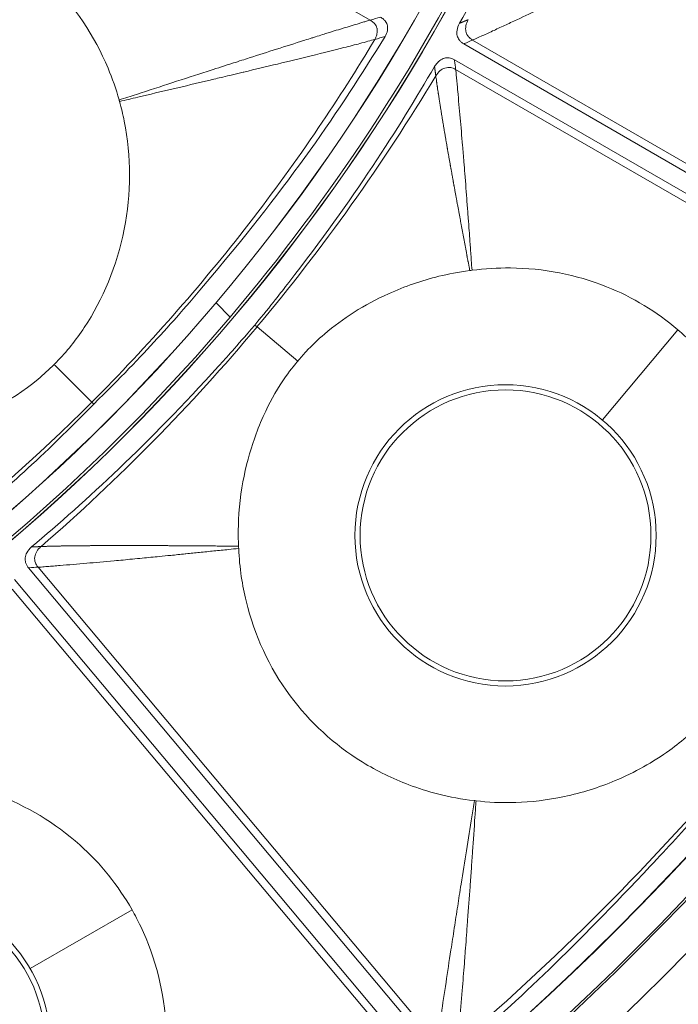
# Model space of a CAD drawing. Header units: inches. Extents: x -2.8 to 15.2, y -6.6 to 17.6.
# Tile 38 of 83: x 13.2 to 14, y -5.5 to -4.3. Entities that reach past the tile are written whole.
import ezdxf

# ---------------------------------------------------------------- set-up
doc = ezdxf.new("R2010")
doc.units = ezdxf.units.IN
doc.header["$MEASUREMENT"] = 0
doc.layers.add('Visible (ANSI)', color=7, linetype='Continuous', lineweight=18)
doc.layers.add('Visible Narrow (ANSI)', color=7, linetype='Continuous', lineweight=18)

msp = doc.modelspace()

# ---------------------------------------------------------------- linework, layer by layer
at = {"layer": 'Visible (ANSI)'}
for p, q in [((13.7584, -4.2832), (14.4282, -4.67)), ((13.7472, -4.3027), (14.417, -4.6894)), ((13.4563, -4.599), (13.4736, -4.6163)), ((13.2275, -4.922), (13.7247, -5.5145)), ((13.2103, -4.9364), (13.7075, -5.5289))]:
    msp.add_line(p, q, dxfattribs=at)
for centre, radius in [((11.6816, -3.0972), 3.5453), ((11.6816, -3.0972), 3.542), ((11.6816, -3.0972), 3.2835), ((11.6816, -3.0972), 3.2386), ((11.6816, -3.0972), 3.2359), ((11.6816, -3.0972), 3.2028), ((11.6816, -3.0972), 3.2025), ((11.6816, -3.0972), 2.3526), ((11.6816, -3.0972), 2.3524), ((11.6816, -3.0972), 2.3248), ((11.6816, -3.0972), 2.3246), ((13.8094, -4.8825), 0.1774), ((13.0704, -5.5026), 0.1774)]:
    msp.add_circle(centre, radius, dxfattribs=at)
for start, end in [(319.7103, 333.61), (220.2897, 319.7103)]:
    msp.add_arc((11.6816, -3.0972), 2.3492, start, end, dxfattribs=at)
for points, knots in [([(13.7533, -4.2581), (13.797, -4.1817), (13.8435, -4.0925), (13.8982, -3.9583), (13.9035, -3.9457), (13.9166, -3.9106)], [-13.567321, -13.567321, -13.567321, -13.567321, -4.529822, -4.529822, -3.431157, -3.431157, -3.431157, -3.431157]), ([(13.3381, -4.3516), (13.3344, -4.3384), (13.3298, -4.3254), (13.308, -4.2733), (13.2839, -4.2373), (13.2239, -4.1773), (13.1888, -4.154), (13.1121, -4.1228), (13.0718, -4.1148), (13.021, -4.1142), (13.0096, -4.1146), (12.9973, -4.1157)], [0.753117, 0.753117, 0.753117, 0.753117, 0.903371, 0.903371, 1.377009, 1.377009, 1.842892, 1.842892, 2.29232, 2.29232, 2.404864, 2.404864, 2.404864, 2.404864]), ([(13.9913, -4.1734), (14.0005, -4.1957), (14.0112, -4.2147), (14.0453, -4.2661), (14.0758, -4.297), (14.1452, -4.343), (14.1827, -4.3583), (14.2427, -4.3707), (14.2638, -4.373), (14.3084, -4.3735), (14.3363, -4.3713), (14.3666, -4.364)], [0.4775181, 0.4775181, 0.4775181, 0.4775181, 0.571479, 0.571479, 0.7834136, 0.7834136, 0.9829722, 0.9829722, 1.0877717, 1.0877717, 1.2039733, 1.2039733, 1.2039733, 1.2039733]), ([(13.6569, -4.2505), (13.6581, -4.2512), (13.6593, -4.2521), (13.6614, -4.2539), (13.6623, -4.255), (13.6641, -4.2576), (13.6649, -4.2593), (13.6657, -4.263), (13.6657, -4.265), (13.6649, -4.2695), (13.6638, -4.272), (13.6624, -4.2743)], [-0.07105793, -0.07105793, -0.07105793, -0.07105793, -0.06008678, -0.06008678, -0.04957198, -0.04957198, -0.03558379, -0.03558379, -0.02036833, -0.02036833, 0, 0, 0, 0]), ([(13.7584, -4.2832), (13.7574, -4.2826), (13.7563, -4.2819), (13.7545, -4.2803), (13.7537, -4.2794), (13.7518, -4.2769), (13.751, -4.2751), (13.7499, -4.2711), (13.7499, -4.2689), (13.7506, -4.2638), (13.7516, -4.261), (13.7533, -4.2581)], [-0.08431808, -0.08431808, -0.08431808, -0.08431808, -0.07336309, -0.07336309, -0.06261102, -0.06261102, -0.04507429, -0.04507429, -0.02527359, -0.02527359, 0, 0, 0, 0]), ([(13.6624, -4.2743), (13.6063, -4.3655), (13.5458, -4.4542), (13.4009, -4.6258), (13.3725, -4.6577), (13.3071, -4.7226)], [-7.616264, -7.616264, -7.616264, -7.616264, -4.762978, -4.762978, -3.300772, -3.300772, -3.300772, -3.300772]), ([(13.7228, -4.3108), (13.7237, -4.3093), (13.7247, -4.3079), (13.7269, -4.3054), (13.7281, -4.3043), (13.731, -4.3022), (13.7328, -4.3013), (13.7367, -4.3002), (13.7387, -4.3001), (13.743, -4.3007), (13.7452, -4.3015), (13.7472, -4.3027)], [-0.0739186, -0.0739186, -0.0739186, -0.0739186, -0.06095445, -0.06095445, -0.0484905, -0.0484905, -0.03306529, -0.03306529, -0.01779413, -0.01779413, 0, 0, 0, 0]), ([(13.5036, -4.626), (13.5248, -4.6003), (13.5346, -4.5876), (13.6245, -4.4718), (13.6785, -4.3869), (13.7228, -4.3108)], [-0.8944756, -0.8944756, -0.8944756, -0.8944756, -0.8113355, -0.8113355, -0.1875168, -0.1875168, -0.1875168, -0.1875168]), ([(13.2587, -4.6742), (13.2596, -4.6733), (13.2606, -4.6724), (13.2742, -4.6584), (13.2855, -4.6443), (13.3182, -4.5951), (13.3355, -4.554), (13.353, -4.4656), (13.3531, -4.4208), (13.3427, -4.3693), (13.3408, -4.3613), (13.3386, -4.3535)], [0.640134, 0.640134, 0.640134, 0.640134, 0.65681, 0.65681, 0.886695, 0.886695, 1.403125, 1.403125, 1.906514, 1.906514, 1.998562, 1.998562, 1.998562, 1.998562]), ([(13.3386, -4.3535), (13.3384, -4.353), (13.3383, -4.3526), (13.3381, -4.352), (13.3381, -4.3518), (13.3381, -4.3516)], [0.379679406, 0.379679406, 0.379679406, 0.379679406, 0.381845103, 0.381845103, 0.382696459, 0.382696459, 0.382696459, 0.382696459]), ([(13.7658, -4.5596), (13.7519, -4.5614), (13.7392, -4.5639), (13.7071, -4.5718), (13.6865, -4.5789), (13.6373, -4.6012), (13.6106, -4.6181), (13.5806, -4.6438), (13.5732, -4.6509), (13.5624, -4.6624), (13.559, -4.6663), (13.556, -4.67)], [0.6303659, 0.6303659, 0.6303659, 0.6303659, 0.6905709, 0.6905709, 0.8060698, 0.8060698, 0.9785377, 0.9785377, 1.040405, 1.040405, 1.0737627, 1.0737627, 1.0737627, 1.0737627]), ([(13.7685, -4.5593), (13.7677, -4.5594), (13.7668, -4.5595), (13.766, -4.5596), (13.7659, -4.5596), (13.7658, -4.5596)], [0.24237317, 0.24237317, 0.24237317, 0.24237317, 0.25467927, 0.25467927, 0.25554572, 0.25554572, 0.25554572, 0.25554572]), ([(14.0197, -4.6319), (13.9938, -4.6098), (13.9646, -4.592), (13.8954, -4.5644), (13.8555, -4.5568), (13.7998, -4.5563), (13.7841, -4.5572), (13.7685, -4.5593)], [1.806006, 1.806006, 1.806006, 1.806006, 2.33096, 2.33096, 2.944596, 2.944596, 3.181959, 3.181959, 3.181959, 3.181959]), ([(13.2313, -4.8966), (13.2985, -4.8398), (13.3727, -4.7719), (13.47, -4.6645), (13.4792, -4.6545), (13.5036, -4.626)], [-13.567321, -13.567321, -13.567321, -13.567321, -4.529822, -4.529822, -3.431157, -3.431157, -3.431157, -3.431157]), ([(14.1212, -4.789), (14.1176, -4.7766), (14.1132, -4.7645), (14.0914, -4.7133), (14.067, -4.6773), (14.0311, -4.642), (14.0255, -4.6368), (14.0197, -4.6319)], [0.8370645, 0.8370645, 0.8370645, 0.8370645, 1.0320565, 1.0320565, 1.6885693, 1.6885693, 1.8060057, 1.8060057, 1.8060057, 1.8060057]), ([(13.556, -4.67), (13.5535, -4.6729), (13.5479, -4.6795), (13.5319, -4.7023), (13.5238, -4.7163), (13.5126, -4.74), (13.5086, -4.7493), (13.4939, -4.7894), (13.4845, -4.8278), (13.4833, -4.88), (13.4834, -4.888), (13.4838, -4.8957)], [0.4840466, 0.4840466, 0.4840466, 0.4840466, 0.5090512, 0.5090512, 0.5438831, 0.5438831, 0.5658065, 0.5658065, 0.6361829, 0.6361829, 0.6497439, 0.6497439, 0.6497439, 0.6497439]), ([(12.9379, -4.7541), (12.9633, -4.7612), (12.9858, -4.7642), (13.0452, -4.7686), (13.0876, -4.7636), (13.1655, -4.7397), (13.2047, -4.7208), (13.246, -4.6864), (13.2527, -4.6803), (13.2587, -4.6742)], [0.766434, 0.766434, 0.766434, 0.766434, 1.082655, 1.082655, 1.854629, 1.854629, 2.574472, 2.574472, 2.712146, 2.712146, 2.712146, 2.712146]), ([(13.3071, -4.7226), (13.2319, -4.7984), (13.199, -4.8266), (13.0308, -4.9667), (12.9467, -5.0238), (12.8588, -5.0779)], [-1.592975, -1.592975, -1.592975, -1.592975, -1.134329, -1.134329, -0.299234, -0.299234, -0.299234, -0.299234]), ([(13.2275, -4.922), (13.2267, -4.9211), (13.226, -4.9201), (13.2248, -4.9179), (13.2244, -4.9168), (13.2235, -4.9138), (13.2233, -4.9118), (13.2237, -4.9077), (13.2244, -4.9056), (13.2268, -4.9011), (13.2288, -4.8988), (13.2313, -4.8966)], [-0.08431808, -0.08431808, -0.08431808, -0.08431808, -0.07336309, -0.07336309, -0.06261102, -0.06261102, -0.04507429, -0.04507429, -0.02527359, -0.02527359, 0, 0, 0, 0]), ([(13.4839, -4.8984), (13.4849, -4.9225), (13.4885, -4.9441), (13.503, -5.004), (13.5211, -5.0435), (13.5706, -5.1104), (13.6005, -5.1377), (13.6527, -5.1699), (13.6717, -5.1792), (13.7134, -5.1949), (13.7404, -5.2024), (13.7714, -5.2059)], [0.4775181, 0.4775181, 0.4775181, 0.4775181, 0.571479, 0.571479, 0.7834136, 0.7834136, 0.9829722, 0.9829722, 1.0877717, 1.0877717, 1.2039733, 1.2039733, 1.2039733, 1.2039733]), ([(13.7734, -5.2062), (13.8014, -5.2094), (13.8386, -5.21), (13.9024, -5.1965), (13.9232, -5.1899), (13.9667, -5.1717), (13.9892, -5.1592), (14.0254, -5.133), (14.0398, -5.1204), (14.0563, -5.1026), (14.0595, -5.099), (14.0627, -5.0951)], [0.721035, 0.721035, 0.721035, 0.721035, 1.0196794, 1.0196794, 1.168255, 1.168255, 1.3434909, 1.3434909, 1.4781824, 1.4781824, 1.5102401, 1.5102401, 1.5102401, 1.5102401]), ([(14.1151, -5.1391), (14.051, -5.2163), (14.0228, -5.2466), (13.8868, -5.3912), (13.8201, -5.4532), (13.7492, -5.5157)], [-1.450812, -1.450812, -1.450812, -1.450812, -1.060857, -1.060857, -0.278257, -0.278257, -0.278257, -0.278257]), ([(13.3538, -5.339), (13.337, -5.3094), (13.3156, -5.2827), (13.2601, -5.2331), (13.2252, -5.2122), (13.173, -5.1927), (13.1579, -5.1883), (13.1426, -5.1849)], [1.806006, 1.806006, 1.806006, 1.806006, 2.33096, 2.33096, 2.944596, 2.944596, 3.181959, 3.181959, 3.181959, 3.181959]), ([(13.7714, -5.2059), (13.7715, -5.2059), (13.7717, -5.2059), (13.7723, -5.206), (13.7729, -5.2061), (13.7734, -5.2062)], [0.205193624, 0.205193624, 0.205193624, 0.205193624, 0.206318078, 0.206318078, 0.210949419, 0.210949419, 0.210949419, 0.210949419]), ([(13.3955, -5.5214), (13.3963, -5.5085), (13.3963, -5.4956), (13.3933, -5.4401), (13.3827, -5.3979), (13.3611, -5.3524), (13.3576, -5.3456), (13.3538, -5.339)], [0.8370645, 0.8370645, 0.8370645, 0.8370645, 1.0320565, 1.0320565, 1.6885693, 1.6885693, 1.8060057, 1.8060057, 1.8060057, 1.8060057])]:
    msp.add_open_spline(points, degree=3, knots=knots, dxfattribs=at)
msp.add_open_spline([(13.4838, -4.8957), (13.4839, -4.8966), (13.4839, -4.8975), (13.4839, -4.8984)], degree=3, dxfattribs=at)
at = {"layer": 'Visible Narrow (ANSI)'}
for p, q in [((12.9882, -3.8754), (13.6443, -4.2542)), ((13.7692, -4.2786), (14.4254, -4.6574)), ((13.7485, -4.3144), (14.4047, -4.6932)), ((13.5063, -4.6282), (13.5036, -4.626)), ((13.556, -4.67), (13.5063, -4.6282)), ((14.0197, -4.6319), (13.9275, -4.7418)), ((13.2587, -4.6742), (13.3046, -4.7202)), ((13.3071, -4.7226), (13.3046, -4.7202)), ((13.2392, -4.9213), (13.7263, -5.5017)), ((13.2076, -4.9479), (13.6946, -5.5283)), ((13.3538, -5.339), (13.2295, -5.4107))]:
    msp.add_line(p, q, dxfattribs=at)
for centre in [(13.8094, -4.8825), (13.0704, -5.5026)]:
    msp.add_circle(centre, 0.1837, dxfattribs=at)
for centre, major_axis, ratio, start_param, end_param in [((12.6532, -3.7838), (0.9742, 1.3785), 0.706247, 4.595243, 4.818344), ((12.5266, -3.9348), (-1.1884, -1.1988), 0.706246, 1.464841, 1.687943), ((12.3827, -4.0023), (-1.2898, -0.999), 0.705125, 1.403307, 1.749088), ((12.806, -4.2142), (-1.585, -1.5954), 0.706229, 1.460011, 1.689468)]:
    msp.add_ellipse(centre, major_axis=major_axis, ratio=ratio, start_param=start_param, end_param=end_param, dxfattribs=at)
for points, knots in [([(13.9913, -4.1734), (13.9913, -4.1734), (13.9913, -4.1734), (13.9913, -4.1734), (13.9875, -4.1752), (13.9839, -4.177), (13.9801, -4.1788), (13.9775, -4.1801), (13.9748, -4.1814), (13.9721, -4.1827), (13.9694, -4.184), (13.9667, -4.1853), (13.964, -4.1866), (13.9588, -4.1892), (13.9534, -4.1918), (13.948, -4.1944), (13.9431, -4.1967), (13.9381, -4.1991), (13.9331, -4.2015), (13.9329, -4.2017), (13.9326, -4.2018), (13.9323, -4.202), (13.927, -4.2045), (13.9216, -4.2071), (13.9162, -4.2097), (13.9121, -4.2117), (13.908, -4.2136), (13.9038, -4.2157), (13.8974, -4.2187), (13.8915, -4.2216), (13.8848, -4.2247), (13.8814, -4.2264), (13.8778, -4.2281), (13.8738, -4.23), (13.8669, -4.2333), (13.8602, -4.2365), (13.8538, -4.2395), (13.8429, -4.2446), (13.8327, -4.2494), (13.8233, -4.2538), (13.818, -4.2562), (13.813, -4.2585), (13.8083, -4.2607), (13.8031, -4.2631), (13.7982, -4.2654), (13.7936, -4.2675), (13.7912, -4.2686), (13.7888, -4.2697), (13.7865, -4.2708), (13.7841, -4.2719), (13.7817, -4.2729), (13.7795, -4.274), (13.7771, -4.275), (13.7749, -4.2761), (13.7728, -4.277), (13.7715, -4.2775), (13.7703, -4.2781), (13.7692, -4.2786)], [-0.024773, -0.024773, -0.024773, -0.024773, -0.024492, -0.024492, -0.024492, 0.029022, 0.029022, 0.029022, 0.067294, 0.067294, 0.067294, 0.105014, 0.105014, 0.105014, 0.178887, 0.178887, 0.178887, 0.2461, 0.2461, 0.2461, 0.25, 0.25, 0.25, 0.320922, 0.320922, 0.320922, 0.375, 0.375, 0.375, 0.457666, 0.457666, 0.457666, 0.5, 0.5, 0.5, 0.574079, 0.574079, 0.574079, 0.699477, 0.699477, 0.699477, 0.768811, 0.768811, 0.768811, 0.844194, 0.844194, 0.844194, 0.88476, 0.88476, 0.88476, 0.927713, 0.927713, 0.927713, 0.97356, 0.97356, 0.97356, 1, 1, 1, 1]), ([(13.6443, -4.2542), (13.6429, -4.2546), (13.6414, -4.255), (13.6399, -4.2555), (13.6384, -4.2559), (13.6369, -4.2564), (13.6354, -4.2569), (13.6338, -4.2573), (13.6323, -4.2578), (13.6307, -4.2583), (13.6276, -4.2592), (13.6244, -4.2602), (13.6212, -4.2612), (13.618, -4.2622), (13.6148, -4.2631), (13.6115, -4.2641), (13.6108, -4.2643), (13.6101, -4.2646), (13.6093, -4.2648), (13.6032, -4.2666), (13.6026, -4.2668), (13.5973, -4.2685), (13.5956, -4.269), (13.5937, -4.2696), (13.5916, -4.2702), (13.5871, -4.2716), (13.5816, -4.2734), (13.5752, -4.2754), (13.5739, -4.2758), (13.5726, -4.2762), (13.5713, -4.2766), (13.568, -4.2776), (13.565, -4.2786), (13.563, -4.2792), (13.5528, -4.2825), (13.5418, -4.286), (13.53, -4.2897), (13.5195, -4.293), (13.5085, -4.2966), (13.4968, -4.3003), (13.4937, -4.3013), (13.4908, -4.3023), (13.4879, -4.3032), (13.4841, -4.3044), (13.4805, -4.3055), (13.4775, -4.3065), (13.4761, -4.307), (13.4747, -4.3074), (13.4733, -4.3079), (13.4644, -4.3107), (13.4551, -4.3137), (13.4454, -4.3169), (13.4319, -4.3212), (13.4176, -4.3258), (13.4025, -4.3307), (13.3888, -4.3352), (13.3743, -4.3399), (13.3592, -4.3448), (13.3523, -4.347), (13.3452, -4.3493), (13.3381, -4.3516)], [0, 0, 0, 0, 0.016624, 0.016624, 0.016624, 0.033454, 0.033454, 0.033454, 0.050284, 0.050284, 0.050284, 0.083942, 0.083942, 0.083942, 0.117596, 0.117596, 0.117596, 0.125, 0.125, 0.125, 0.1875, 0.1875, 0.1875, 0.207302, 0.207302, 0.207302, 0.25, 0.25, 0.25, 0.258644, 0.258644, 0.258644, 0.28125, 0.28125, 0.28125, 0.397292, 0.397292, 0.397292, 0.5, 0.5, 0.5, 0.526528, 0.526528, 0.526528, 0.5625, 0.5625, 0.5625, 0.579156, 0.579156, 0.579156, 0.682615, 0.682615, 0.682615, 0.82613, 0.82613, 0.82613, 0.956267, 0.956267, 0.956267, 1.015984, 1.015984, 1.015984, 1.015984]), ([(13.6443, -4.2542), (13.646, -4.2552), (13.6475, -4.2562), (13.6486, -4.2574), (13.649, -4.2577), (13.6494, -4.2581), (13.6497, -4.2585), (13.6511, -4.2602), (13.6521, -4.262), (13.6526, -4.264), (13.6527, -4.2642), (13.6527, -4.2643), (13.6527, -4.2645), (13.653, -4.2655), (13.6531, -4.2666), (13.653, -4.2678), (13.653, -4.2688), (13.6529, -4.2699), (13.6526, -4.271), (13.6523, -4.2727), (13.6516, -4.2744), (13.6508, -4.2763), (13.6505, -4.2768), (13.6503, -4.2772), (13.65, -4.2777)], [0, 0, 0, 0, 0.1842961, 0.1842961, 0.1842961, 0.241452, 0.241452, 0.241452, 0.5, 0.5, 0.5, 0.5195229, 0.5195229, 0.5195229, 0.655182, 0.655182, 0.655182, 0.7763475, 0.7763475, 0.7763475, 0.9543439, 0.9543439, 0.9543439, 0.9999909, 0.9999909, 0.9999909, 0.9999909]), ([(13.7639, -4.2537), (13.7625, -4.2563), (13.7616, -4.2587), (13.7611, -4.2611), (13.7606, -4.2636), (13.7606, -4.2659), (13.761, -4.2681), (13.7613, -4.2693), (13.7617, -4.2705), (13.7623, -4.2716), (13.7628, -4.2726), (13.7634, -4.2736), (13.7642, -4.2745), (13.7655, -4.276), (13.7672, -4.2774), (13.7692, -4.2786)], [0, 0, 0, 0, 0.2413876, 0.2413876, 0.2413876, 0.5, 0.5, 0.5, 0.6429711, 0.6429711, 0.6429711, 0.7754617, 0.7754617, 0.7754617, 1, 1, 1, 1]), ([(13.3046, -4.7202), (13.3388, -4.686), (13.405, -4.6154), (13.4975, -4.5036), (13.5793, -4.3908), (13.6282, -4.3142), (13.65, -4.2777)], [0, 0, 0, 0, 0.2577886, 0.5155772, 0.7733658, 0.9999993, 0.9999993, 0.9999993, 0.9999993]), ([(13.65, -4.2777), (13.6449, -4.2792), (13.6388, -4.2809), (13.6317, -4.2828), (13.6259, -4.2843), (13.6194, -4.286), (13.6123, -4.2878), (13.6006, -4.2908), (13.5872, -4.2941), (13.5722, -4.2978), (13.5597, -4.3009), (13.546, -4.3042), (13.5311, -4.3078), (13.5184, -4.3108), (13.5047, -4.3141), (13.4902, -4.3176), (13.49, -4.3176), (13.4897, -4.3177), (13.4894, -4.3178), (13.4808, -4.3198), (13.4712, -4.3221), (13.4647, -4.3236), (13.4588, -4.325), (13.4529, -4.3264), (13.447, -4.3278), (13.4327, -4.3312), (13.4184, -4.3346), (13.4042, -4.338), (13.3897, -4.3414), (13.3752, -4.3448), (13.3608, -4.3482), (13.3534, -4.35), (13.3462, -4.3517), (13.3388, -4.3534), (13.3387, -4.3534), (13.3387, -4.3534), (13.3386, -4.3535)], [0, 0, 0, 0, 0.106473, 0.106473, 0.106473, 0.194074, 0.194074, 0.194074, 0.338623, 0.338623, 0.338623, 0.459107, 0.459107, 0.459107, 0.5625, 0.5625, 0.5625, 0.564607, 0.564607, 0.564607, 0.625, 0.625, 0.625, 0.679759, 0.679759, 0.679759, 0.812973, 0.812973, 0.812973, 0.948719, 0.948719, 0.948719, 1.017565, 1.017565, 1.017565, 1.018442, 1.018442, 1.018442, 1.018442]), ([(13.7692, -4.2786), (13.7659, -4.28), (13.7626, -4.2814), (13.7594, -4.2828), (13.759, -4.283), (13.7587, -4.2831), (13.7584, -4.2832)], [0.2262638, 0.2262638, 0.2262638, 0.2262638, 1, 1, 1, 1.0733801, 1.0733801, 1.0733801, 1.0733801]), ([(13.7485, -4.3144), (13.7481, -4.3108), (13.7477, -4.3072), (13.7473, -4.3037), (13.7473, -4.3034), (13.7472, -4.303), (13.7472, -4.3027)], [0.2263522, 0.2263522, 0.2263522, 0.2263522, 1, 1, 1, 1.0738081, 1.0738081, 1.0738081, 1.0738081]), ([(13.7244, -4.3222), (13.7258, -4.3198), (13.7275, -4.3178), (13.7293, -4.3162), (13.7312, -4.3145), (13.7333, -4.3134), (13.7355, -4.3127), (13.7367, -4.3123), (13.7379, -4.3121), (13.739, -4.312), (13.7402, -4.312), (13.7414, -4.312), (13.7425, -4.3122), (13.7446, -4.3125), (13.7466, -4.3132), (13.7485, -4.3144)], [0, 0, 0, 0, 0.244978, 0.244978, 0.244978, 0.5, 0.5, 0.5, 0.63582, 0.63582, 0.63582, 0.767125, 0.767125, 0.767125, 1, 1, 1, 1]), ([(13.7685, -4.5593), (13.7682, -4.5552), (13.7679, -4.551), (13.7676, -4.5469), (13.7674, -4.5439), (13.7672, -4.5409), (13.767, -4.538), (13.7668, -4.535), (13.7666, -4.532), (13.7664, -4.529), (13.7659, -4.5232), (13.7655, -4.5173), (13.7651, -4.5113), (13.7647, -4.5061), (13.7643, -4.5009), (13.7639, -4.4956), (13.7639, -4.4949), (13.7638, -4.4943), (13.7638, -4.4937), (13.7633, -4.4879), (13.7629, -4.482), (13.7624, -4.4761), (13.7616, -4.4648), (13.7607, -4.4533), (13.7597, -4.4414), (13.7594, -4.4367), (13.759, -4.4319), (13.7586, -4.4271), (13.758, -4.4203), (13.7575, -4.4136), (13.757, -4.4071), (13.756, -4.3954), (13.755, -4.3842), (13.7541, -4.3736), (13.7536, -4.3679), (13.7531, -4.3624), (13.7526, -4.3571), (13.7521, -4.3516), (13.7516, -4.3462), (13.7512, -4.3411), (13.7509, -4.3384), (13.7507, -4.3358), (13.7504, -4.3332), (13.7502, -4.3306), (13.7499, -4.3281), (13.7497, -4.3256), (13.7495, -4.323), (13.7492, -4.3206), (13.749, -4.3182), (13.7488, -4.3169), (13.7487, -4.3156), (13.7485, -4.3144)], [-0.02404, -0.02404, -0.02404, -0.02404, 0.028221, 0.028221, 0.028221, 0.065639, 0.065639, 0.065639, 0.102698, 0.102698, 0.102698, 0.175601, 0.175601, 0.175601, 0.239108, 0.239108, 0.239108, 0.2467, 0.2467, 0.2467, 0.315832, 0.315832, 0.315832, 0.447835, 0.447835, 0.447835, 0.5, 0.5, 0.5, 0.574304, 0.574304, 0.574304, 0.709012, 0.709012, 0.709012, 0.780781, 0.780781, 0.780781, 0.856063, 0.856063, 0.856063, 0.895195, 0.895195, 0.895195, 0.935433, 0.935433, 0.935433, 0.976875, 0.976875, 0.976875, 1, 1, 1, 1]), ([(13.7658, -4.5596), (13.7656, -4.5583), (13.7653, -4.5569), (13.7651, -4.5556), (13.765, -4.5552), (13.7649, -4.5549), (13.7649, -4.5545), (13.7648, -4.5541), (13.7647, -4.5538), (13.7647, -4.5534), (13.7645, -4.5527), (13.7644, -4.552), (13.7643, -4.5512), (13.7641, -4.5505), (13.764, -4.5498), (13.7638, -4.5491), (13.7638, -4.5487), (13.7637, -4.5483), (13.7636, -4.548), (13.7636, -4.5476), (13.7635, -4.5473), (13.7634, -4.5469), (13.7632, -4.5458), (13.763, -4.5447), (13.7628, -4.5437), (13.7628, -4.5433), (13.7627, -4.5429), (13.7626, -4.5426), (13.7626, -4.5422), (13.7625, -4.5419), (13.7624, -4.5415), (13.7622, -4.5404), (13.762, -4.5393), (13.7618, -4.5383), (13.7617, -4.5375), (13.7615, -4.5368), (13.7614, -4.5361), (13.7613, -4.5354), (13.7611, -4.5347), (13.761, -4.534), (13.7607, -4.5325), (13.7605, -4.5311), (13.7602, -4.5297), (13.7601, -4.529), (13.7599, -4.5282), (13.7598, -4.5275), (13.7597, -4.5268), (13.7595, -4.5261), (13.7594, -4.5254), (13.7591, -4.524), (13.7589, -4.5225), (13.7586, -4.5211), (13.7585, -4.5204), (13.7583, -4.5197), (13.7582, -4.519), (13.7581, -4.5183), (13.7579, -4.5176), (13.7578, -4.5169), (13.7577, -4.5162), (13.7575, -4.5154), (13.7574, -4.5147), (13.7573, -4.514), (13.7571, -4.5133), (13.757, -4.5126), (13.7569, -4.5119), (13.7567, -4.5112), (13.7566, -4.5105), (13.7565, -4.5098), (13.7563, -4.5091), (13.7562, -4.5084), (13.7561, -4.5077), (13.756, -4.507), (13.7558, -4.5063), (13.7557, -4.5056), (13.7556, -4.5049), (13.7554, -4.5042), (13.7552, -4.5028), (13.7549, -4.5014), (13.7546, -4.5), (13.7545, -4.4993), (13.7544, -4.4986), (13.7543, -4.4979), (13.7541, -4.4972), (13.754, -4.4965), (13.7539, -4.4958), (13.7537, -4.4951), (13.7536, -4.4944), (13.7535, -4.4937), (13.7533, -4.493), (13.7532, -4.4923), (13.7531, -4.4916), (13.753, -4.4909), (13.7528, -4.4902), (13.7527, -4.4895), (13.7526, -4.4888), (13.7524, -4.4881), (13.7523, -4.4874), (13.7518, -4.4846), (13.7513, -4.4818), (13.7508, -4.4791), (13.7506, -4.4784), (13.7505, -4.4777), (13.7504, -4.477), (13.7503, -4.4763), (13.7501, -4.4756), (13.75, -4.4749), (13.7499, -4.4742), (13.7498, -4.4735), (13.7496, -4.4728), (13.7495, -4.4722), (13.7494, -4.4715), (13.7492, -4.4708), (13.7491, -4.4701), (13.749, -4.4694), (13.7489, -4.4687), (13.7487, -4.468), (13.7486, -4.4673), (13.7485, -4.4666), (13.7482, -4.4653), (13.748, -4.4639), (13.7477, -4.4625), (13.7477, -4.4622), (13.7476, -4.4618), (13.7475, -4.4615), (13.7475, -4.4612), (13.7474, -4.4608), (13.7474, -4.4605), (13.7472, -4.4598), (13.7471, -4.4591), (13.747, -4.4584), (13.7469, -4.4579), (13.7468, -4.4574), (13.7467, -4.4569), (13.7467, -4.4567), (13.7466, -4.4565), (13.7466, -4.4564), (13.7466, -4.4562), (13.7466, -4.456), (13.7465, -4.4559), (13.7464, -4.4553), (13.7463, -4.4548), (13.7462, -4.4543), (13.7461, -4.4536), (13.746, -4.453), (13.7459, -4.4523), (13.7458, -4.4519), (13.7457, -4.4516), (13.7457, -4.4513), (13.7456, -4.4509), (13.7456, -4.4506), (13.7455, -4.4502), (13.7454, -4.4496), (13.7453, -4.4489), (13.7451, -4.4482), (13.745, -4.4477), (13.7449, -4.4472), (13.7449, -4.4467), (13.7448, -4.4465), (13.7448, -4.4464), (13.7448, -4.4463), (13.7447, -4.4461), (13.7447, -4.4459), (13.7447, -4.4456), (13.7446, -4.4451), (13.7445, -4.4446), (13.7444, -4.4441), (13.7443, -4.4434), (13.7441, -4.4428), (13.744, -4.4421), (13.744, -4.4417), (13.7439, -4.4414), (13.7438, -4.4411), (13.7438, -4.4407), (13.7437, -4.4404), (13.7437, -4.4401), (13.7435, -4.4394), (13.7434, -4.4387), (13.7433, -4.438), (13.7432, -4.4375), (13.7431, -4.437), (13.743, -4.4365), (13.743, -4.4363), (13.743, -4.4362), (13.7429, -4.436), (13.7429, -4.4358), (13.7429, -4.4357), (13.7428, -4.4355), (13.7428, -4.435), (13.7427, -4.4345), (13.7426, -4.434), (13.7425, -4.4333), (13.7423, -4.4326), (13.7422, -4.432), (13.7422, -4.4316), (13.7421, -4.4313), (13.742, -4.4309), (13.742, -4.4306), (13.7419, -4.4303), (13.7419, -4.4299), (13.7416, -4.4286), (13.7414, -4.4272), (13.7411, -4.4259), (13.741, -4.4252), (13.7409, -4.4246), (13.7408, -4.4239), (13.7407, -4.4232), (13.7405, -4.4225), (13.7404, -4.4219), (13.7403, -4.4212), (13.7402, -4.4205), (13.7401, -4.4199), (13.74, -4.4192), (13.7398, -4.4185), (13.7397, -4.4179), (13.7395, -4.4165), (13.7392, -4.4152), (13.739, -4.4139), (13.7388, -4.4129), (13.7387, -4.4119), (13.7385, -4.4109), (13.7384, -4.4105), (13.7384, -4.4102), (13.7383, -4.4099), (13.7383, -4.4095), (13.7382, -4.4092), (13.7381, -4.4089), (13.738, -4.4079), (13.7378, -4.4069), (13.7376, -4.4059), (13.7375, -4.4052), (13.7374, -4.4045), (13.7373, -4.4039), (13.7372, -4.4032), (13.737, -4.4026), (13.7369, -4.4019), (13.7368, -4.4012), (13.7367, -4.4006), (13.7366, -4.3999), (13.7365, -4.3992), (13.7364, -4.3986), (13.7363, -4.3979), (13.7361, -4.3973), (13.736, -4.3966), (13.7359, -4.3959), (13.7358, -4.3953), (13.7357, -4.3946), (13.7356, -4.394), (13.7354, -4.3926), (13.7351, -4.3913), (13.7349, -4.39), (13.7348, -4.3894), (13.7347, -4.3887), (13.7346, -4.388), (13.7345, -4.3874), (13.7344, -4.3867), (13.7342, -4.3861), (13.7341, -4.3854), (13.734, -4.3848), (13.7339, -4.3841), (13.7338, -4.3835), (13.7337, -4.3828), (13.7336, -4.3821), (13.7335, -4.3815), (13.7334, -4.3808), (13.7333, -4.3802), (13.7331, -4.3795), (13.733, -4.3789), (13.7329, -4.3782), (13.7328, -4.3776), (13.7327, -4.3769), (13.7326, -4.3763), (13.7325, -4.3756), (13.7324, -4.375), (13.7323, -4.3743), (13.7321, -4.373), (13.7319, -4.3717), (13.7316, -4.3704), (13.7315, -4.3698), (13.7314, -4.3691), (13.7313, -4.3685), (13.7312, -4.3678), (13.7311, -4.3672), (13.731, -4.3665), (13.7309, -4.3659), (13.7308, -4.3652), (13.7307, -4.3646), (13.7306, -4.364), (13.7305, -4.3633), (13.7304, -4.3627), (13.7303, -4.362), (13.7302, -4.3614), (13.7301, -4.3608), (13.73, -4.3601), (13.7299, -4.3595), (13.7298, -4.3588), (13.7296, -4.3579), (13.7295, -4.3569), (13.7293, -4.356), (13.7293, -4.3556), (13.7292, -4.3553), (13.7292, -4.355), (13.7291, -4.3547), (13.7291, -4.3544), (13.729, -4.354), (13.7289, -4.3531), (13.7287, -4.3521), (13.7286, -4.3512), (13.7285, -4.3509), (13.7285, -4.3506), (13.7284, -4.3502), (13.7284, -4.3499), (13.7283, -4.3496), (13.7283, -4.3493), (13.7282, -4.3487), (13.7281, -4.348), (13.728, -4.3474), (13.7279, -4.3468), (13.7278, -4.3461), (13.7277, -4.3455), (13.7277, -4.3452), (13.7276, -4.3449), (13.7276, -4.3446), (13.7275, -4.3443), (13.7275, -4.344), (13.7274, -4.3436), (13.727, -4.3411), (13.7267, -4.3386), (13.7263, -4.3362), (13.7263, -4.3359), (13.7262, -4.3356), (13.7262, -4.3353), (13.7261, -4.335), (13.7261, -4.3347), (13.7261, -4.3344), (13.726, -4.3338), (13.7259, -4.3332), (13.7258, -4.3326), (13.7257, -4.3321), (13.7257, -4.3317), (13.7256, -4.3312), (13.7256, -4.3311), (13.7256, -4.3309), (13.7255, -4.3308), (13.7255, -4.3307), (13.7255, -4.3305), (13.7255, -4.3304), (13.7254, -4.3299), (13.7254, -4.3295), (13.7253, -4.329), (13.725, -4.3266), (13.7246, -4.3243), (13.7244, -4.3222)], [-0.017029, -0.017029, -0.017029, -0.017029, -0.004762, -0.004762, -0.004762, -0.001465, -0.001465, -0.001465, 0.001832, 0.001832, 0.001832, 0.008441, 0.008441, 0.008441, 0.015071, 0.015071, 0.015071, 0.018395, 0.018395, 0.018395, 0.021723, 0.021723, 0.021723, 0.031741, 0.031741, 0.031741, 0.035091, 0.035091, 0.035091, 0.038447, 0.038447, 0.038447, 0.048547, 0.048547, 0.048547, 0.055309, 0.055309, 0.055309, 0.062093, 0.062093, 0.062093, 0.07573, 0.07573, 0.07573, 0.082583, 0.082583, 0.082583, 0.08946, 0.08946, 0.08946, 0.103285, 0.103285, 0.103285, 0.110234, 0.110234, 0.110234, 0.117208, 0.117208, 0.117208, 0.124206, 0.124206, 0.124206, 0.13123, 0.13123, 0.13123, 0.138279, 0.138279, 0.138279, 0.145353, 0.145353, 0.145353, 0.152454, 0.152454, 0.152454, 0.15958, 0.15958, 0.15958, 0.173913, 0.173913, 0.173913, 0.18112, 0.18112, 0.18112, 0.188355, 0.188355, 0.188355, 0.195617, 0.195617, 0.195617, 0.202907, 0.202907, 0.202907, 0.210226, 0.210226, 0.210226, 0.217573, 0.217573, 0.217573, 0.247256, 0.247256, 0.247256, 0.254752, 0.254752, 0.254752, 0.262279, 0.262279, 0.262279, 0.269837, 0.269837, 0.269837, 0.277426, 0.277426, 0.277426, 0.285048, 0.285048, 0.285048, 0.292702, 0.292702, 0.292702, 0.30811, 0.30811, 0.30811, 0.311983, 0.311983, 0.311983, 0.315864, 0.315864, 0.315864, 0.323652, 0.323652, 0.323652, 0.329516, 0.329516, 0.329516, 0.331475, 0.331475, 0.331475, 0.333436, 0.333436, 0.333436, 0.339333, 0.339333, 0.339333, 0.347226, 0.347226, 0.347226, 0.351187, 0.351187, 0.351187, 0.355156, 0.355156, 0.355156, 0.363122, 0.363122, 0.363122, 0.369121, 0.369121, 0.369121, 0.370624, 0.370624, 0.370624, 0.373132, 0.373132, 0.373132, 0.379166, 0.379166, 0.379166, 0.387245, 0.387245, 0.387245, 0.391299, 0.391299, 0.391299, 0.395362, 0.395362, 0.395362, 0.403519, 0.403519, 0.403519, 0.409663, 0.409663, 0.409663, 0.411715, 0.411715, 0.411715, 0.413771, 0.413771, 0.413771, 0.419952, 0.419952, 0.419952, 0.42823, 0.42823, 0.42823, 0.432385, 0.432385, 0.432385, 0.43655, 0.43655, 0.43655, 0.453316, 0.453316, 0.453316, 0.461764, 0.461764, 0.461764, 0.470257, 0.470257, 0.470257, 0.478794, 0.478794, 0.478794, 0.487377, 0.487377, 0.487377, 0.504683, 0.504683, 0.504683, 0.517788, 0.517788, 0.517788, 0.522181, 0.522181, 0.522181, 0.526586, 0.526586, 0.526586, 0.539877, 0.539877, 0.539877, 0.548802, 0.548802, 0.548802, 0.557778, 0.557778, 0.557778, 0.566808, 0.566808, 0.566808, 0.575892, 0.575892, 0.575892, 0.585031, 0.585031, 0.585031, 0.594227, 0.594227, 0.594227, 0.612789, 0.612789, 0.612789, 0.622159, 0.622159, 0.622159, 0.631589, 0.631589, 0.631589, 0.641081, 0.641081, 0.641081, 0.650636, 0.650636, 0.650636, 0.660255, 0.660255, 0.660255, 0.66994, 0.66994, 0.66994, 0.679691, 0.679691, 0.679691, 0.68951, 0.68951, 0.68951, 0.709359, 0.709359, 0.709359, 0.719392, 0.719392, 0.719392, 0.7295, 0.7295, 0.7295, 0.739683, 0.739683, 0.739683, 0.749944, 0.749944, 0.749944, 0.760285, 0.760285, 0.760285, 0.770707, 0.770707, 0.770707, 0.786497, 0.786497, 0.786497, 0.791803, 0.791803, 0.791803, 0.797131, 0.797131, 0.797131, 0.81325, 0.81325, 0.81325, 0.818669, 0.818669, 0.818669, 0.82411, 0.82411, 0.82411, 0.835065, 0.835065, 0.835065, 0.846117, 0.846117, 0.846117, 0.85168, 0.85168, 0.85168, 0.857268, 0.857268, 0.857268, 0.902927, 0.902927, 0.902927, 0.908759, 0.908759, 0.908759, 0.91462, 0.91462, 0.91462, 0.926431, 0.926431, 0.926431, 0.935369, 0.935369, 0.935369, 0.938364, 0.938364, 0.938364, 0.941367, 0.941367, 0.941367, 0.950423, 0.950423, 0.950423, 1, 1, 1, 1]), ([(13.2427, -4.8961), (13.2406, -4.898), (13.2388, -4.9), (13.2376, -4.9021), (13.2363, -4.9043), (13.2355, -4.9065), (13.2352, -4.9087), (13.235, -4.9099), (13.235, -4.9111), (13.2351, -4.9124), (13.2353, -4.9135), (13.2355, -4.9146), (13.236, -4.9158), (13.2366, -4.9177), (13.2377, -4.9195), (13.2392, -4.9213)], [0, 0, 0, 0, 0.2413876, 0.2413876, 0.2413876, 0.5, 0.5, 0.5, 0.6429711, 0.6429711, 0.6429711, 0.7754617, 0.7754617, 0.7754617, 1, 1, 1, 1]), ([(13.4838, -4.8957), (13.4824, -4.8957), (13.4811, -4.8957), (13.4797, -4.8957), (13.4793, -4.8957), (13.4789, -4.8957), (13.4786, -4.8957), (13.4782, -4.8957), (13.4778, -4.8957), (13.4775, -4.8957), (13.4767, -4.8957), (13.476, -4.8957), (13.4753, -4.8957), (13.4745, -4.8956), (13.4738, -4.8956), (13.473, -4.8956), (13.4727, -4.8956), (13.4723, -4.8956), (13.4719, -4.8956), (13.4716, -4.8956), (13.4712, -4.8956), (13.4708, -4.8956), (13.4697, -4.8956), (13.4686, -4.8956), (13.4675, -4.8956), (13.4672, -4.8956), (13.4668, -4.8956), (13.4664, -4.8956), (13.4661, -4.8956), (13.4657, -4.8956), (13.4653, -4.8955), (13.4642, -4.8955), (13.4632, -4.8955), (13.462, -4.8955), (13.4613, -4.8955), (13.4606, -4.8955), (13.4599, -4.8955), (13.4591, -4.8955), (13.4584, -4.8955), (13.4577, -4.8955), (13.4562, -4.8955), (13.4548, -4.8954), (13.4533, -4.8954), (13.4526, -4.8954), (13.4519, -4.8954), (13.4511, -4.8954), (13.4504, -4.8954), (13.4497, -4.8954), (13.4489, -4.8954), (13.4475, -4.8954), (13.4461, -4.8954), (13.4446, -4.8954), (13.4439, -4.8953), (13.4432, -4.8953), (13.4424, -4.8953), (13.4417, -4.8953), (13.441, -4.8953), (13.4403, -4.8953), (13.4396, -4.8953), (13.4388, -4.8953), (13.4381, -4.8953), (13.4374, -4.8953), (13.4367, -4.8953), (13.4359, -4.8953), (13.4352, -4.8953), (13.4345, -4.8953), (13.4338, -4.8953), (13.4331, -4.8953), (13.4324, -4.8953), (13.4316, -4.8953), (13.4309, -4.8952), (13.4302, -4.8952), (13.4295, -4.8952), (13.4288, -4.8952), (13.4281, -4.8952), (13.4273, -4.8952), (13.4259, -4.8952), (13.4245, -4.8952), (13.423, -4.8952), (13.4223, -4.8952), (13.4216, -4.8952), (13.4209, -4.8952), (13.4202, -4.8952), (13.4195, -4.8952), (13.4188, -4.8952), (13.4181, -4.8952), (13.4173, -4.8952), (13.4166, -4.8951), (13.4159, -4.8951), (13.4152, -4.8951), (13.4145, -4.8951), (13.4138, -4.8951), (13.4131, -4.8951), (13.4124, -4.8951), (13.4117, -4.8951), (13.411, -4.8951), (13.4102, -4.8951), (13.4074, -4.8951), (13.4046, -4.8951), (13.4018, -4.8951), (13.4011, -4.8951), (13.4004, -4.8951), (13.3996, -4.8951), (13.3989, -4.8951), (13.3982, -4.895), (13.3975, -4.895), (13.3968, -4.895), (13.3961, -4.895), (13.3954, -4.895), (13.3947, -4.895), (13.394, -4.895), (13.3933, -4.895), (13.3926, -4.895), (13.3919, -4.895), (13.3912, -4.895), (13.3905, -4.895), (13.3898, -4.895), (13.3891, -4.895), (13.3877, -4.895), (13.3863, -4.895), (13.3849, -4.895), (13.3846, -4.895), (13.3842, -4.895), (13.3839, -4.895), (13.3835, -4.895), (13.3832, -4.895), (13.3828, -4.895), (13.3821, -4.895), (13.3814, -4.895), (13.3807, -4.895), (13.3802, -4.895), (13.3797, -4.895), (13.3792, -4.895), (13.379, -4.895), (13.3788, -4.895), (13.3786, -4.895), (13.3785, -4.895), (13.3783, -4.895), (13.3781, -4.895), (13.3776, -4.895), (13.3771, -4.895), (13.3766, -4.895), (13.3759, -4.895), (13.3752, -4.895), (13.3745, -4.895), (13.3741, -4.895), (13.3738, -4.895), (13.3734, -4.895), (13.3731, -4.895), (13.3727, -4.895), (13.3724, -4.895), (13.3717, -4.895), (13.371, -4.895), (13.3703, -4.895), (13.3698, -4.895), (13.3693, -4.895), (13.3688, -4.895), (13.3686, -4.895), (13.3685, -4.895), (13.3684, -4.895), (13.3681, -4.895), (13.3679, -4.895), (13.3677, -4.895), (13.3672, -4.895), (13.3667, -4.8949), (13.3662, -4.8949), (13.3655, -4.8949), (13.3648, -4.8949), (13.3641, -4.8949), (13.3637, -4.8949), (13.3634, -4.8949), (13.3631, -4.8949), (13.3627, -4.8949), (13.3624, -4.8949), (13.362, -4.8949), (13.3613, -4.8949), (13.3606, -4.8949), (13.36, -4.8949), (13.3594, -4.8949), (13.3589, -4.8949), (13.3584, -4.8949), (13.3582, -4.8949), (13.3581, -4.8949), (13.3579, -4.8949), (13.3577, -4.8949), (13.3575, -4.8949), (13.3574, -4.8949), (13.3569, -4.8949), (13.3563, -4.8949), (13.3558, -4.8949), (13.3551, -4.8949), (13.3545, -4.8949), (13.3538, -4.8949), (13.3535, -4.8949), (13.3533, -4.8949), (13.353, -4.8949), (13.3526, -4.8949), (13.3521, -4.8949), (13.3517, -4.8949), (13.3503, -4.8949), (13.349, -4.8949), (13.3476, -4.8949), (13.3469, -4.8949), (13.3462, -4.8949), (13.3456, -4.8949), (13.3449, -4.8949), (13.3442, -4.8949), (13.3435, -4.8949), (13.3428, -4.8949), (13.3422, -4.8949), (13.3415, -4.8949), (13.3408, -4.8949), (13.3401, -4.8949), (13.3394, -4.8949), (13.3381, -4.8949), (13.3367, -4.8949), (13.3354, -4.8949), (13.3343, -4.8949), (13.3333, -4.8949), (13.3323, -4.8949), (13.332, -4.8949), (13.3316, -4.8949), (13.3313, -4.8949), (13.331, -4.8949), (13.3306, -4.8949), (13.3303, -4.8949), (13.3293, -4.8949), (13.3283, -4.895), (13.3273, -4.895), (13.3266, -4.895), (13.3259, -4.895), (13.3252, -4.895), (13.3245, -4.895), (13.3237, -4.895), (13.323, -4.895), (13.3224, -4.895), (13.3218, -4.895), (13.3212, -4.895), (13.3205, -4.895), (13.3199, -4.895), (13.3192, -4.895), (13.3185, -4.895), (13.3178, -4.895), (13.3172, -4.895), (13.3165, -4.895), (13.3158, -4.895), (13.3152, -4.895), (13.3138, -4.895), (13.3125, -4.895), (13.3112, -4.895), (13.3105, -4.895), (13.3098, -4.895), (13.3092, -4.895), (13.3085, -4.895), (13.3079, -4.895), (13.3072, -4.895), (13.3065, -4.895), (13.3059, -4.895), (13.3052, -4.895), (13.3045, -4.895), (13.3039, -4.895), (13.3032, -4.895), (13.3025, -4.895), (13.3019, -4.8951), (13.3012, -4.8951), (13.3006, -4.8951), (13.2999, -4.8951), (13.2992, -4.8951), (13.2986, -4.8951), (13.2979, -4.8951), (13.2973, -4.8951), (13.2966, -4.8951), (13.2959, -4.8951), (13.2953, -4.8951), (13.2951, -4.8951), (13.295, -4.8951), (13.2949, -4.8951), (13.2937, -4.8951), (13.2925, -4.8951), (13.2913, -4.8951), (13.2907, -4.8951), (13.29, -4.8951), (13.2894, -4.8952), (13.2887, -4.8952), (13.2881, -4.8952), (13.2874, -4.8952), (13.2868, -4.8952), (13.2861, -4.8952), (13.2855, -4.8952), (13.2848, -4.8952), (13.2841, -4.8952), (13.2835, -4.8952), (13.2828, -4.8952), (13.2822, -4.8952), (13.2816, -4.8952), (13.2811, -4.8952), (13.2806, -4.8953), (13.2801, -4.8953), (13.28, -4.8953), (13.2798, -4.8953), (13.2796, -4.8953), (13.2786, -4.8953), (13.2777, -4.8953), (13.2767, -4.8953), (13.2764, -4.8953), (13.2761, -4.8953), (13.2758, -4.8953), (13.2755, -4.8953), (13.2751, -4.8953), (13.2748, -4.8953), (13.2739, -4.8953), (13.273, -4.8954), (13.2719, -4.8954), (13.2716, -4.8954), (13.2713, -4.8954), (13.271, -4.8954), (13.2707, -4.8954), (13.2704, -4.8954), (13.27, -4.8954), (13.2694, -4.8954), (13.2688, -4.8954), (13.2681, -4.8954), (13.2676, -4.8954), (13.267, -4.8955), (13.2665, -4.8955), (13.2661, -4.8955), (13.2657, -4.8955), (13.2653, -4.8955), (13.265, -4.8955), (13.2647, -4.8955), (13.2643, -4.8955), (13.2616, -4.8956), (13.2591, -4.8956), (13.2569, -4.8957), (13.2566, -4.8957), (13.2563, -4.8957), (13.256, -4.8957), (13.2557, -4.8957), (13.2554, -4.8957), (13.2551, -4.8957), (13.2544, -4.8957), (13.2538, -4.8957), (13.2532, -4.8958), (13.2528, -4.8958), (13.2523, -4.8958), (13.2519, -4.8958), (13.2517, -4.8958), (13.2516, -4.8958), (13.2514, -4.8958), (13.2513, -4.8958), (13.2511, -4.8958), (13.251, -4.8958), (13.2505, -4.8958), (13.2501, -4.8959), (13.2497, -4.8959), (13.246, -4.896), (13.2438, -4.8961), (13.2427, -4.8961)], [-0.025089, -0.025089, -0.025089, -0.025089, -0.00702, -0.00702, -0.00702, -0.00216, -0.00216, -0.00216, 0.002697, 0.002697, 0.002697, 0.012366, 0.012366, 0.012366, 0.02197, 0.02197, 0.02197, 0.026749, 0.026749, 0.026749, 0.031512, 0.031512, 0.031512, 0.045713, 0.045713, 0.045713, 0.050418, 0.050418, 0.050418, 0.055108, 0.055108, 0.055108, 0.069097, 0.069097, 0.069097, 0.078356, 0.078356, 0.078356, 0.087563, 0.087563, 0.087563, 0.105829, 0.105829, 0.105829, 0.11489, 0.11489, 0.11489, 0.123905, 0.123905, 0.123905, 0.141802, 0.141802, 0.141802, 0.150686, 0.150686, 0.150686, 0.15953, 0.15953, 0.15953, 0.168333, 0.168333, 0.168333, 0.177097, 0.177097, 0.177097, 0.185824, 0.185824, 0.185824, 0.194513, 0.194513, 0.194513, 0.203167, 0.203167, 0.203167, 0.211786, 0.211786, 0.211786, 0.228922, 0.228922, 0.228922, 0.237441, 0.237441, 0.237441, 0.245928, 0.245928, 0.245928, 0.254385, 0.254385, 0.254385, 0.262813, 0.262813, 0.262813, 0.27121, 0.27121, 0.27121, 0.27958, 0.27958, 0.27958, 0.312789, 0.312789, 0.312789, 0.321028, 0.321028, 0.321028, 0.329242, 0.329242, 0.329242, 0.337432, 0.337432, 0.337432, 0.3456, 0.3456, 0.3456, 0.353745, 0.353745, 0.353745, 0.361868, 0.361868, 0.361868, 0.378051, 0.378051, 0.378051, 0.382084, 0.382084, 0.382084, 0.386112, 0.386112, 0.386112, 0.394153, 0.394153, 0.394153, 0.400171, 0.400171, 0.400171, 0.402175, 0.402175, 0.402175, 0.404178, 0.404178, 0.404178, 0.410179, 0.410179, 0.410179, 0.418164, 0.418164, 0.418164, 0.42215, 0.42215, 0.42215, 0.426132, 0.426132, 0.426132, 0.434082, 0.434082, 0.434082, 0.440034, 0.440034, 0.440034, 0.441521, 0.441521, 0.441521, 0.443997, 0.443997, 0.443997, 0.449934, 0.449934, 0.449934, 0.457836, 0.457836, 0.457836, 0.461781, 0.461781, 0.461781, 0.465722, 0.465722, 0.465722, 0.473594, 0.473594, 0.473594, 0.479488, 0.479488, 0.479488, 0.481451, 0.481451, 0.481451, 0.483413, 0.483413, 0.483413, 0.489294, 0.489294, 0.489294, 0.497124, 0.497124, 0.497124, 0.5, 0.5, 0.5, 0.504958, 0.504958, 0.504958, 0.520846, 0.520846, 0.520846, 0.528912, 0.528912, 0.528912, 0.537061, 0.537061, 0.537061, 0.545298, 0.545298, 0.545298, 0.553624, 0.553624, 0.553624, 0.57056, 0.57056, 0.57056, 0.583523, 0.583523, 0.583523, 0.587896, 0.587896, 0.587896, 0.592297, 0.592297, 0.592297, 0.605664, 0.605664, 0.605664, 0.614721, 0.614721, 0.614721, 0.625, 0.625, 0.625, 0.63323, 0.63323, 0.63323, 0.642727, 0.642727, 0.642727, 0.65233, 0.65233, 0.65233, 0.66197, 0.66197, 0.66197, 0.681086, 0.681086, 0.681086, 0.690432, 0.690432, 0.690432, 0.699565, 0.699565, 0.699565, 0.708446, 0.708446, 0.708446, 0.717049, 0.717049, 0.717049, 0.725356, 0.725356, 0.725356, 0.733361, 0.733361, 0.733361, 0.741064, 0.741064, 0.741064, 0.748472, 0.748472, 0.748472, 0.75, 0.75, 0.75, 0.763257, 0.763257, 0.763257, 0.771025, 0.771025, 0.771025, 0.779085, 0.779085, 0.779085, 0.787472, 0.787472, 0.787472, 0.796229, 0.796229, 0.796229, 0.80541, 0.80541, 0.80541, 0.8125, 0.8125, 0.8125, 0.815104, 0.815104, 0.815104, 0.831132, 0.831132, 0.831132, 0.836524, 0.836524, 0.836524, 0.841725, 0.841725, 0.841725, 0.855536, 0.855536, 0.855536, 0.859509, 0.859509, 0.859509, 0.863198, 0.863198, 0.863198, 0.86984, 0.86984, 0.86984, 0.875, 0.875, 0.875, 0.878499, 0.878499, 0.878499, 0.881377, 0.881377, 0.881377, 0.906908, 0.906908, 0.906908, 0.9105, 0.9105, 0.9105, 0.914208, 0.914208, 0.914208, 0.922024, 0.922024, 0.922024, 0.928298, 0.928298, 0.928298, 0.930482, 0.930482, 0.930482, 0.932717, 0.932717, 0.932717, 0.939772, 0.939772, 0.939772, 1, 1, 1, 1]), ([(13.4839, -4.8984), (13.4839, -4.8984), (13.4839, -4.8984), (13.4839, -4.8984), (13.4798, -4.8989), (13.4757, -4.8993), (13.4716, -4.8997), (13.4686, -4.9), (13.4656, -4.9003), (13.4626, -4.9006), (13.4597, -4.9009), (13.4567, -4.9012), (13.4538, -4.9015), (13.4479, -4.9021), (13.442, -4.9027), (13.4361, -4.9033), (13.4306, -4.9039), (13.4252, -4.9044), (13.4196, -4.905), (13.4193, -4.905), (13.419, -4.9051), (13.4187, -4.9051), (13.4128, -4.9057), (13.4069, -4.9063), (13.401, -4.9069), (13.3964, -4.9073), (13.3918, -4.9078), (13.3872, -4.9082), (13.3802, -4.9089), (13.3736, -4.9096), (13.3663, -4.9103), (13.3625, -4.9106), (13.3585, -4.911), (13.3542, -4.9114), (13.3465, -4.9122), (13.3392, -4.9129), (13.3321, -4.9135), (13.3201, -4.9146), (13.3089, -4.9156), (13.2985, -4.9165), (13.2928, -4.917), (13.2873, -4.9175), (13.2821, -4.9179), (13.2764, -4.9184), (13.271, -4.9188), (13.266, -4.9192), (13.2633, -4.9195), (13.2607, -4.9197), (13.2582, -4.9199), (13.2555, -4.9201), (13.2529, -4.9203), (13.2505, -4.9205), (13.2479, -4.9207), (13.2454, -4.9209), (13.2431, -4.9211), (13.2418, -4.9211), (13.2405, -4.9212), (13.2392, -4.9213)], [-0.024773, -0.024773, -0.024773, -0.024773, -0.024492, -0.024492, -0.024492, 0.029022, 0.029022, 0.029022, 0.067294, 0.067294, 0.067294, 0.105014, 0.105014, 0.105014, 0.178887, 0.178887, 0.178887, 0.2461, 0.2461, 0.2461, 0.25, 0.25, 0.25, 0.320922, 0.320922, 0.320922, 0.375, 0.375, 0.375, 0.457666, 0.457666, 0.457666, 0.5, 0.5, 0.5, 0.574079, 0.574079, 0.574079, 0.699477, 0.699477, 0.699477, 0.768811, 0.768811, 0.768811, 0.844194, 0.844194, 0.844194, 0.88476, 0.88476, 0.88476, 0.927713, 0.927713, 0.927713, 0.97356, 0.97356, 0.97356, 1, 1, 1, 1]), ([(13.2392, -4.9213), (13.2357, -4.9215), (13.2321, -4.9217), (13.2285, -4.922), (13.2282, -4.922), (13.2279, -4.922), (13.2275, -4.922)], [0.2262638, 0.2262638, 0.2262638, 0.2262638, 1, 1, 1, 1.0733801, 1.0733801, 1.0733801, 1.0733801]), ([(13.7263, -5.5017), (13.7269, -5.4966), (13.7277, -5.4907), (13.7286, -5.4842), (13.7293, -5.4784), (13.7302, -5.4722), (13.7312, -5.4656), (13.7328, -5.4541), (13.7347, -5.4413), (13.7368, -5.4272), (13.7386, -5.4151), (13.7406, -5.402), (13.7428, -5.388), (13.7441, -5.3794), (13.7455, -5.3705), (13.7469, -5.3613), (13.7476, -5.3565), (13.7483, -5.3522), (13.7489, -5.3481), (13.7504, -5.3387), (13.7517, -5.3306), (13.753, -5.3217), (13.7538, -5.317), (13.7545, -5.3124), (13.7552, -5.3078), (13.7574, -5.2939), (13.7595, -5.2803), (13.7617, -5.267), (13.7639, -5.2529), (13.7661, -5.2392), (13.7682, -5.2256), (13.7693, -5.219), (13.7703, -5.2125), (13.7714, -5.2059)], [0, 0, 0, 0, 0.089255, 0.089255, 0.089255, 0.16843, 0.16843, 0.16843, 0.306634, 0.306634, 0.306634, 0.426691, 0.426691, 0.426691, 0.5, 0.5, 0.5, 0.537815, 0.537815, 0.537815, 0.625, 0.625, 0.625, 0.670667, 0.670667, 0.670667, 0.807375, 0.807375, 0.807375, 0.950764, 0.950764, 0.950764, 1.021053, 1.021053, 1.021053, 1.021053]), ([(13.7506, -5.5032), (13.7506, -5.5028), (13.7507, -5.5025), (13.7507, -5.5022), (13.7508, -5.5015), (13.7509, -5.5007), (13.751, -5.5), (13.7511, -5.4986), (13.7513, -5.4971), (13.7514, -5.4957), (13.7516, -5.4942), (13.7517, -5.4927), (13.7519, -5.4912), (13.7522, -5.4882), (13.7525, -5.4851), (13.7528, -5.482), (13.753, -5.4789), (13.7533, -5.4757), (13.7536, -5.4726), (13.7542, -5.4662), (13.7547, -5.4598), (13.7553, -5.4532), (13.7558, -5.4469), (13.7563, -5.4405), (13.7569, -5.434), (13.7569, -5.4338), (13.7569, -5.4336), (13.7569, -5.4334), (13.7579, -5.4216), (13.7586, -5.412), (13.7595, -5.4004), (13.7597, -5.398), (13.7599, -5.3956), (13.7601, -5.3931), (13.7608, -5.3834), (13.7616, -5.373), (13.7624, -5.362), (13.7627, -5.3586), (13.7629, -5.3552), (13.7632, -5.3519), (13.7643, -5.3372), (13.7652, -5.3242), (13.7661, -5.3111), (13.7662, -5.3108), (13.7662, -5.3105), (13.7662, -5.3102), (13.7667, -5.3033), (13.7672, -5.2963), (13.7677, -5.2891), (13.7682, -5.2822), (13.7687, -5.2751), (13.7692, -5.268), (13.7701, -5.2542), (13.7711, -5.2401), (13.7721, -5.2255), (13.7726, -5.2191), (13.773, -5.2126), (13.7734, -5.2062)], [0, 0, 0, 0, 0.003972, 0.003972, 0.003972, 0.012526, 0.012526, 0.012526, 0.029634, 0.029634, 0.029634, 0.046743, 0.046743, 0.046743, 0.080961, 0.080961, 0.080961, 0.11518, 0.11518, 0.11518, 0.183624, 0.183624, 0.183624, 0.25, 0.25, 0.25, 0.252081, 0.252081, 0.252081, 0.375, 0.375, 0.375, 0.400483, 0.400483, 0.400483, 0.5, 0.5, 0.5, 0.531519, 0.531519, 0.531519, 0.672357, 0.672357, 0.672357, 0.675791, 0.675791, 0.675791, 0.75, 0.75, 0.75, 0.820628, 0.820628, 0.820628, 0.957962, 0.957962, 0.957962, 1.018457, 1.018457, 1.018457, 1.018457])]:
    msp.add_open_spline(points, degree=3, knots=knots, dxfattribs=at)
for points in [[(13.6569, -4.2505), (13.6527, -4.2517), (13.6485, -4.253), (13.6443, -4.2542)], [(13.65, -4.2777), (13.6542, -4.2766), (13.6583, -4.2755), (13.6624, -4.2743)]]:
    msp.add_open_spline(points, degree=3, dxfattribs=at)
for points, weights in [([(13.7533, -4.2581), (13.7568, -4.2566), (13.7604, -4.2552), (13.7639, -4.2537)], [1.00000000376, 1.00000000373, 1.0000000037, 1.00000000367]), ([(13.7228, -4.3108), (13.7233, -4.3146), (13.7239, -4.3184), (13.7244, -4.3222)], [0.999999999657, 0.999999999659, 0.999999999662, 0.999999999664]), ([(13.2313, -4.8966), (13.2351, -4.8965), (13.2389, -4.8963), (13.2427, -4.8961)], [1.00000000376, 1.00000000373, 1.0000000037, 1.00000000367])]:
    msp.add_rational_spline(points, weights, degree=3, dxfattribs=at)

doc.saveas('drawing.dxf')
